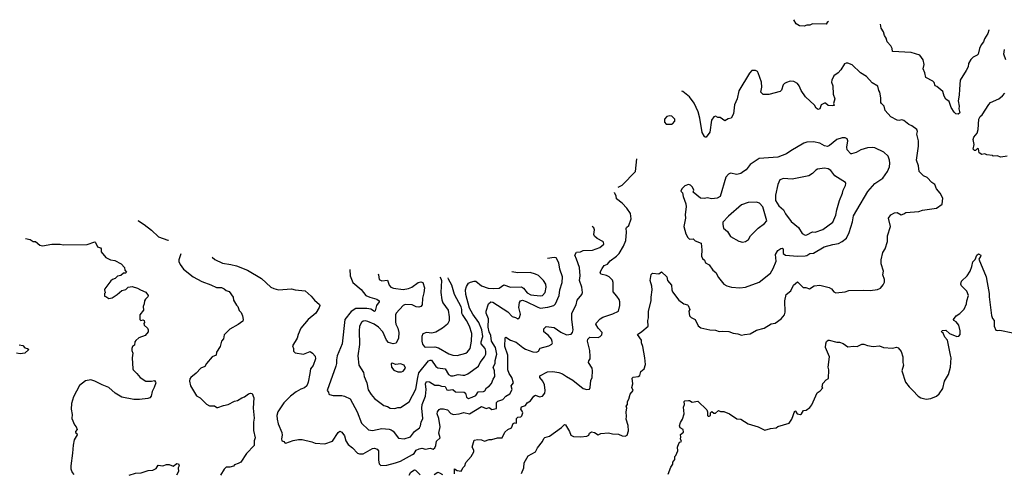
# Model space of a CAD drawing. Extents: x 1678431 to 1860718, y 384618 to 522882.
# Tile 142 of 256: x 1710160 to 1720723, y 511115 to 515984. Entities that reach past the tile are written whole.
import ezdxf

# ---------------------------------------------------------------- set-up
doc = ezdxf.new("R2010")
doc.units = 0

msp = doc.modelspace()

# ---------------------------------------------------------------- linework, layer by layer
at = {"layer": '0CON10XD'}
for points in [[(1718837, 515965), (1718822, 515955), (1718812, 515938), (1718665, 515941), (1718635, 515927), (1718605, 515926), (1718574, 515914), (1718525, 515917), (1718491, 515941), (1718466, 515984)], [(1720557, 515875), (1720557, 515873), (1720547, 515835), (1720512, 515778), (1720501, 515745), (1720476, 515715), (1720456, 515675), (1720442, 515615), (1720433, 515605), (1720388, 515582), (1720364, 515556), (1720339, 515515), (1720335, 515478), (1720315, 515438), (1720250, 515335), (1720241, 515239), (1720239, 515175), (1720229, 515115), (1720239, 515055), (1720236, 515026), (1720247, 514985), (1720229, 514971), (1720204, 514974), (1720185, 514990), (1720152, 515042), (1720132, 515105), (1720095, 515130), (1720077, 515165), (1720062, 515215), (1719998, 515268), (1719982, 515275), (1719970, 515310), (1719956, 515326), (1719881, 515365), (1719871, 515415), (1719852, 515455), (1719863, 515505), (1719853, 515555), (1719815, 515602), (1719725, 515631), (1719524, 515644), (1719519, 515675), (1719505, 515702), (1719467, 515745), (1719457, 515787), (1719436, 515816), (1719428, 515855), (1719402, 515895), (1719396, 515936)], [(1720738, 515555), (1720716, 515615), (1720726, 515665)], [(1716671, 511725), (1716668, 511775), (1716674, 511814), (1716667, 511835), (1716680, 511855), (1716680, 511885), (1716695, 511910), (1716710, 511965), (1716743, 512005), (1716728, 512038), (1716736, 512076), (1716731, 512135), (1716743, 512147), (1716795, 512156), (1716812, 512165), (1716825, 512207), (1716859, 512235), (1716872, 512285), (1716868, 512355), (1716846, 512475), (1716831, 512515), (1716830, 512545), (1716789, 512605), (1716835, 512636), (1716904, 512696), (1716898, 512755), (1716906, 512785), (1716907, 512855), (1716936, 512965), (1716934, 513005), (1716946, 513085), (1716941, 513125), (1716924, 513185), (1716935, 513250), (1716947, 513263), (1717015, 513257), (1717045, 513277), (1717104, 513225), (1717111, 513185), (1717154, 513135), (1717156, 513085), (1717163, 513063), (1717230, 512975), (1717285, 512934), (1717325, 512923), (1717333, 512915), (1717350, 512875), (1717337, 512855), (1717346, 512805), (1717365, 512786), (1717406, 512765), (1717437, 512697), (1717466, 512676), (1717564, 512654), (1717625, 512651), (1717665, 512636), (1717705, 512641), (1717766, 512636), (1717815, 512618), (1717865, 512611), (1717905, 512597), (1717935, 512607), (1717995, 512614), (1718065, 512653), (1718145, 512673), (1718222, 512718), (1718265, 512727), (1718328, 512772), (1718363, 512815), (1718371, 512845), (1718370, 512965), (1718384, 513035), (1718434, 513075), (1718462, 513135), (1718505, 513170), (1718565, 513110), (1718595, 513110), (1718633, 513097), (1718683, 513127), (1718745, 513136), (1718845, 513111), (1718869, 513095), (1718893, 513063), (1718915, 513054), (1719015, 513063), (1719055, 513077), (1719215, 513081), (1719284, 513076), (1719363, 513087), (1719395, 513103), (1719425, 513138), (1719436, 513166), (1719436, 513195), (1719419, 513245), (1719426, 513285), (1719401, 513365), (1719401, 513405), (1719418, 513485), (1719444, 513525), (1719468, 513602), (1719468, 513665), (1719503, 513765), (1719482, 513855), (1719505, 513890), (1719545, 513911), (1719575, 513914), (1719615, 513888), (1719645, 513902), (1719667, 513913), (1719805, 513926), (1719845, 513938), (1719995, 513960), (1720056, 514004), (1720065, 514070), (1720034, 514124), (1719997, 514167), (1719977, 514215), (1719945, 514237), (1719895, 514291), (1719855, 514309), (1719811, 514355), (1719804, 514415), (1719781, 514475), (1719802, 514625), (1719802, 514685), (1719784, 514755), (1719792, 514785), (1719786, 514805), (1719732, 514845), (1719699, 514859), (1719645, 514903), (1719625, 514910), (1719595, 514903), (1719575, 514907), (1719505, 514943), (1719445, 515010), (1719434, 515055), (1719405, 515083), (1719399, 515095), (1719400, 515145), (1719388, 515205), (1719376, 515225), (1719365, 515270), (1719307, 515307), (1719245, 515374), (1719179, 515415), (1719091, 515501), (1719045, 515516), (1719025, 515518), (1719010, 515510), (1718970, 515445), (1718940, 515415), (1718895, 515383), (1718874, 515335), (1718870, 515315), (1718884, 515275), (1718887, 515185), (1718904, 515135), (1718890, 515085), (1718898, 515065), (1718885, 515058), (1718835, 515062), (1718805, 515088), (1718795, 515088), (1718759, 515071), (1718743, 515027), (1718725, 515019), (1718706, 515035), (1718687, 515067), (1718590, 515155), (1718542, 515225), (1718523, 515275), (1718505, 515300), (1718465, 515322), (1718425, 515323), (1718385, 515311), (1718365, 515301), (1718351, 515285), (1718333, 515227), (1718317, 515213), (1718195, 515183), (1718135, 515182), (1718111, 515205), (1718121, 515259), (1718119, 515315), (1718084, 515414), (1718075, 515428), (1718055, 515438), (1718015, 515440), (1717988, 515412), (1717875, 515220), (1717856, 515135), (1717829, 515071), (1717817, 514973), (1717792, 514928), (1717759, 514921), (1717725, 514898), (1717675, 514933), (1717650, 514935), (1717625, 514948), (1717607, 514943), (1717582, 514905), (1717562, 514778), (1717525, 514722), (1717515, 514722), (1717505, 514732), (1717483, 514775), (1717457, 514927), (1717439, 514995), (1717397, 515087), (1717346, 515156), (1717275, 515212), (1717263, 515218)], [(1720755, 514520), (1720685, 514508), (1720645, 514522), (1720605, 514520), (1720597, 514527), (1720535, 514533), (1720513, 514543), (1720483, 514537), (1720452, 514555), (1720445, 514598), (1720435, 514600), (1720415, 514580), (1720402, 514582), (1720390, 514595), (1720400, 514645), (1720387, 514697), (1720395, 514722), (1720430, 514765), (1720444, 514805), (1720449, 514915), (1720464, 514946), (1720486, 514964), (1720556, 515075), (1720576, 515095), (1720665, 515136), (1720705, 515166), (1720727, 515195)], [(1717095, 514863), (1717155, 514864), (1717165, 514867), (1717187, 514895), (1717187, 514915), (1717155, 514947), (1717135, 514953), (1717103, 514945), (1717079, 514915), (1717077, 514885), (1717095, 514863)], [(1717885, 513106), (1717945, 513112), (1718093, 513167), (1718216, 513265), (1718244, 513315), (1718276, 513394), (1718267, 513465), (1718295, 513506), (1718325, 513528), (1718341, 513531), (1718350, 513525), (1718352, 513475), (1718375, 513458), (1718505, 513446), (1718585, 513448), (1718605, 513453), (1718635, 513473), (1718675, 513477), (1718791, 513545), (1718885, 513572), (1718945, 513581), (1718985, 513604), (1719029, 513641), (1719059, 513701), (1719093, 513815), (1719105, 513879), (1719140, 513940), (1719259, 514141), (1719334, 514225), (1719420, 514285), (1719470, 514355), (1719491, 514405), (1719496, 514445), (1719492, 514475), (1719478, 514518), (1719431, 514561), (1719335, 514608), (1719306, 514614), (1719255, 514608), (1719185, 514588), (1719135, 514560), (1719085, 514544), (1719076, 514546), (1719036, 514586), (1719034, 514615), (1719044, 514684), (1719037, 514707), (1719015, 514716), (1718985, 514716), (1718925, 514699), (1718848, 514635), (1718825, 514623), (1718795, 514631), (1718745, 514660), (1718675, 514673), (1718605, 514669), (1718571, 514659), (1718431, 514578), (1718385, 514544), (1718295, 514508), (1718092, 514495), (1717995, 514431), (1717955, 514371), (1717925, 514356), (1717898, 514332), (1717855, 514324), (1717785, 514336), (1717764, 514326), (1717735, 514293), (1717673, 514087), (1717642, 514068), (1717585, 514061), (1717535, 514071), (1717505, 514066), (1717465, 514070), (1717385, 514132), (1717392, 514155), (1717379, 514185), (1717355, 514209), (1717335, 514216), (1717295, 514201), (1717262, 514168), (1717254, 514145), (1717262, 514132), (1717270, 514125), (1717276, 514086), (1717306, 514006), (1717309, 513975), (1717299, 513895), (1717302, 513855), (1717286, 513765), (1717306, 513685), (1717326, 513645), (1717345, 513630), (1717385, 513632), (1717405, 513611), (1717470, 513585), (1717479, 513515), (1717476, 513446), (1717485, 513420), (1717505, 513402), (1717517, 513375), (1717555, 513353), (1717597, 513295), (1717629, 513269), (1717655, 513217), (1717715, 513147), (1717745, 513129), (1717795, 513114), (1717885, 513106)], [(1716581, 514188), (1716623, 514207), (1716766, 514354), (1716782, 514491)], [(1718585, 513671), (1718605, 513674), (1718665, 513707), (1718695, 513704), (1718775, 513731), (1718885, 513811), (1718916, 513885), (1718925, 513945), (1718955, 514045), (1718987, 514123), (1718994, 514156), (1719019, 514205), (1719024, 514225), (1719019, 514235), (1718905, 514310), (1718861, 514365), (1718835, 514384), (1718795, 514390), (1718719, 514381), (1718700, 514370), (1718665, 514332), (1718625, 514307), (1718446, 514274), (1718355, 514278), (1718316, 514264), (1718293, 514217), (1718269, 514101), (1718270, 514045), (1718303, 513985), (1718353, 513945), (1718375, 513902), (1718435, 513818), (1718515, 513752), (1718555, 513691), (1718585, 513671)], [(1714825, 511110), (1714825, 511162), (1714855, 511146), (1714895, 511140), (1714905, 511148), (1714913, 511175), (1714936, 511196), (1714947, 511233), (1715004, 511295), (1715031, 511345), (1715031, 511365), (1715014, 511395), (1715035, 511472), (1715075, 511480), (1715115, 511474), (1715145, 511462), (1715195, 511479), (1715225, 511480), (1715285, 511496), (1715335, 511496), (1715365, 511558), (1715395, 511587), (1715435, 511604), (1715455, 511651), (1715467, 511657), (1715490, 511655), (1715490, 511705), (1715503, 511717), (1715535, 511722), (1715548, 511732), (1715556, 511765), (1715552, 511782), (1715537, 511805), (1715545, 511828), (1715585, 511843), (1715605, 511871), (1715639, 511895), (1715675, 511945), (1715695, 511953), (1715735, 511937), (1715752, 511938), (1715767, 511945), (1715793, 511975), (1715799, 512005), (1715790, 512065), (1715772, 512105), (1715739, 512145), (1715740, 512160), (1715824, 512206), (1715879, 512209), (1715945, 512198), (1715985, 512184), (1716025, 512153), (1716095, 512116), (1716205, 512024), (1716246, 512014), (1716273, 512017), (1716281, 512035), (1716288, 512112), (1716300, 512145), (1716306, 512215), (1716301, 512245), (1716262, 512305), (1716265, 512322), (1716280, 512345), (1716281, 512369), (1716276, 512435), (1716251, 512535), (1716254, 512555), (1716275, 512576), (1716365, 512574), (1716387, 512583), (1716405, 512600), (1716410, 512625), (1716365, 512675), (1716342, 512715), (1716343, 512727), (1716386, 512775), (1716415, 512792), (1716524, 512826), (1716583, 512855), (1716599, 512915), (1716598, 512955), (1716590, 512980), (1716566, 513015), (1716528, 513065), (1716528, 513165), (1716519, 513189), (1716485, 513226), (1716455, 513240), (1716395, 513252), (1716389, 513275), (1716407, 513313), (1716432, 513345), (1716465, 513361), (1716495, 513396), (1716564, 513446), (1716591, 513475), (1716637, 513553), (1716664, 513615), (1716671, 513705), (1716666, 513745), (1716670, 513755), (1716696, 513775), (1716721, 513845), (1716711, 513905), (1716672, 513962), (1716624, 514015), (1716563, 514063), (1716560, 514095), (1716542, 514125), (1716542, 514129)], [(1717915, 513597), (1717945, 513604), (1717977, 513625), (1718000, 513665), (1718082, 513748), (1718149, 513795), (1718174, 513825), (1718134, 513974), (1718095, 514014), (1718065, 514026), (1717975, 514023), (1717905, 513998), (1717764, 513875), (1717705, 513810), (1717702, 513785), (1717711, 513745), (1717755, 513710), (1717786, 513656), (1717875, 513608), (1717915, 513597)], [(1711427, 513829), (1711434, 513824), (1711495, 513785), (1711574, 513724), (1711648, 513655), (1711749, 513619), (1711756, 513619)], [(1712225, 513435), (1712252, 513412), (1712335, 513371), (1712425, 513358), (1712485, 513342), (1712605, 513295), (1712755, 513208), (1712855, 513114), (1712885, 513099), (1712935, 513084), (1713075, 513094), (1713115, 513084), (1713222, 513075), (1713288, 513018), (1713322, 512975), (1713376, 512926), (1713380, 512915), (1713374, 512896), (1713338, 512835), (1713255, 512767), (1713176, 512675), (1713146, 512605), (1713136, 512565), (1713088, 512485), (1713098, 512455), (1713098, 512425), (1713115, 512407), (1713205, 512394), (1713275, 512421), (1713300, 512405), (1713331, 512371), (1713334, 512344), (1713307, 512273), (1713279, 512235), (1713274, 512185), (1713256, 512095), (1713239, 512055), (1713215, 512034), (1713175, 512020), (1713125, 511991), (1713067, 511943), (1712995, 511872), (1712929, 511775), (1712920, 511735), (1712923, 511695), (1712934, 511645), (1712974, 511554), (1712977, 511525), (1712969, 511485), (1712974, 511464), (1712995, 511458), (1713004, 511444), (1713015, 511440), (1713095, 511466), (1713152, 511478), (1713192, 511478), (1713295, 511454), (1713330, 511440), (1713435, 511430), (1713515, 511461), (1713575, 511554), (1713595, 511566), (1713615, 511556), (1713645, 511519), (1713660, 511465), (1713685, 511425), (1713729, 511389), (1713785, 511332), (1713805, 511323), (1713845, 511326), (1713945, 511381), (1713965, 511384), (1713995, 511375), (1714011, 511355), (1714011, 511255), (1714017, 511217), (1714035, 511198), (1714098, 511202), (1714192, 511228), (1714245, 511247), (1714375, 511317), (1714391, 511329), (1714415, 511363), (1714445, 511379), (1714475, 511387), (1714515, 511375), (1714565, 511386), (1714595, 511376), (1714612, 511388), (1714626, 511414), (1714631, 511459), (1714670, 511495), (1714656, 511545), (1714672, 511615), (1714656, 511705), (1714640, 511755), (1714643, 511775), (1714660, 511800), (1714674, 511806), (1714705, 511808), (1714748, 511798), (1714785, 511757), (1714815, 511748), (1714875, 511752), (1714925, 511767), (1714985, 511755), (1715115, 511831), (1715165, 511812), (1715195, 511820), (1715225, 511799), (1715275, 511810), (1715275, 511877), (1715291, 511889), (1715344, 511906), (1715374, 511945), (1715420, 511970), (1715443, 512015), (1715433, 512055), (1715459, 512085), (1715440, 512145), (1715410, 512185), (1715396, 512225), (1715397, 512385), (1715363, 512475), (1715369, 512571), (1715375, 512577), (1715425, 512544), (1715485, 512523), (1715556, 512464), (1715585, 512448), (1715665, 512418), (1715705, 512415), (1715724, 512425), (1715742, 512458), (1715835, 512484), (1715870, 512500), (1715876, 512515), (1715864, 512555), (1715834, 512594), (1715784, 512635), (1715783, 512667), (1715808, 512692), (1715895, 512682), (1715965, 512630), (1716025, 512603), (1716075, 512610), (1716091, 512625), (1716098, 512655), (1716084, 512765), (1716083, 512835), (1716130, 512925), (1716141, 512975), (1716189, 513035), (1716198, 513055), (1716189, 513115), (1716166, 513185), (1716171, 513235), (1716167, 513325), (1716134, 513414), (1716116, 513455), (1716132, 513488), (1716175, 513492), (1716205, 513506), (1716305, 513510), (1716385, 513539), (1716425, 513574), (1716424, 513595), (1716415, 513605), (1716355, 513636), (1716325, 513661), (1716321, 513679), (1716327, 513727), (1716319, 513749), (1716302, 513765)], [(1710223, 513635), (1710224, 513635), (1710274, 513624), (1710305, 513603), (1710330, 513605), (1710378, 513565), (1710405, 513557), (1710505, 513576), (1710595, 513574), (1710625, 513566), (1710885, 513570), (1710965, 513600), (1710975, 513592), (1710995, 513547), (1711027, 513535), (1711033, 513525), (1711034, 513494), (1711085, 513432), (1711135, 513407), (1711182, 513398), (1711250, 513365), (1711286, 513326), (1711288, 513295), (1711307, 513275), (1711295, 513262), (1711275, 513262), (1711245, 513240), (1711209, 513231), (1711185, 513208), (1711155, 513197), (1711138, 513182), (1711073, 513095), (1711070, 513085), (1711077, 513053), (1711070, 513045), (1711070, 513015), (1711085, 513012), (1711115, 512993), (1711152, 512998), (1711206, 513034), (1711255, 513077), (1711300, 513090), (1711325, 513113), (1711365, 513120), (1711425, 513103), (1711455, 513083), (1711515, 513058), (1711538, 513025), (1711535, 513010), (1711508, 512985), (1711498, 512965), (1711497, 512935), (1711484, 512905), (1711490, 512865), (1711450, 512815), (1711448, 512795), (1711450, 512765), (1711460, 512755), (1711485, 512762), (1711497, 512757), (1711500, 512735), (1711492, 512725), (1711494, 512704), (1711530, 512675), (1711538, 512655), (1711537, 512635), (1711506, 512595), (1711440, 512570), (1711405, 512540), (1711394, 512525), (1711391, 512489), (1711372, 512475), (1711362, 512455), (1711362, 512435), (1711373, 512405), (1711367, 512355), (1711374, 512235), (1711377, 512225), (1711416, 512185), (1711453, 512145), (1711515, 512106), (1711575, 512104), (1711605, 512112), (1711618, 512095), (1711620, 512085), (1711603, 512035), (1711581, 511995), (1711572, 511945), (1711558, 511925), (1711535, 511917), (1711445, 511908), (1711385, 511909), (1711255, 511934), (1711185, 511977), (1711116, 512036), (1711045, 512064), (1710965, 512106), (1710925, 512118), (1710865, 512109), (1710801, 512059), (1710738, 511935), (1710716, 511864), (1710711, 511805), (1710723, 511745), (1710721, 511705), (1710747, 511635), (1710766, 511615), (1710777, 511585), (1710760, 511565), (1710760, 511555), (1710774, 511544), (1710777, 511527), (1710744, 511475), (1710733, 511417), (1710727, 511333), (1710707, 511195), (1710708, 511165), (1710722, 511125), (1710742, 511102)], [(1711890, 513471), (1711868, 513405), (1711868, 513388), (1711881, 513355), (1711916, 513305), (1712022, 513225), (1712113, 513173), (1712210, 513140), (1712271, 513111), (1712325, 513108), (1712353, 513095), (1712375, 513077), (1712406, 513066), (1712449, 513005), (1712454, 512974), (1712485, 512920), (1712502, 512905), (1712513, 512863), (1712535, 512840), (1712550, 512805), (1712557, 512765), (1712553, 512747), (1712505, 512712), (1712415, 512661), (1712355, 512603), (1712345, 512558), (1712324, 512535), (1712312, 512478), (1712273, 512415), (1712267, 512385), (1712224, 512366), (1712164, 512295), (1712145, 512262), (1712102, 512245), (1712055, 512190), (1711996, 512145), (1711985, 512128), (1711982, 512105), (1711994, 512055), (1712056, 511946), (1712095, 511924), (1712165, 511858), (1712195, 511840), (1712250, 511840), (1712275, 511821), (1712285, 511820), (1712345, 511844), (1712395, 511854), (1712465, 511890), (1712495, 511897), (1712542, 511925), (1712572, 511935), (1712615, 511970), (1712635, 511976), (1712653, 511973), (1712673, 511925), (1712664, 511816), (1712676, 511706), (1712668, 511665), (1712669, 511575), (1712686, 511495), (1712674, 511465), (1712676, 511415), (1712595, 511329), (1712534, 511236), (1712505, 511219), (1712465, 511208), (1712455, 511192), (1712415, 511181), (1712375, 511182), (1712355, 511160), (1712316, 511094)], [(1717117, 511105), (1717145, 511180), (1717166, 511214), (1717168, 511235), (1717188, 511265), (1717190, 511295), (1717200, 511305), (1717222, 511355), (1717218, 511395), (1717230, 511435), (1717242, 511448), (1717260, 511455), (1717250, 511485), (1717253, 511505), (1717248, 511532), (1717282, 511558), (1717278, 511585), (1717245, 511602), (1717238, 511625), (1717248, 511662), (1717270, 511695), (1717287, 511755), (1717283, 511825), (1717292, 511855), (1717288, 511885), (1717295, 511892), (1717335, 511898), (1717347, 511897), (1717375, 511880), (1717435, 511890), (1717530, 511795), (1717540, 511775), (1717538, 511735), (1717545, 511728), (1717558, 511728), (1717570, 511735), (1717570, 511765), (1717585, 511780), (1717605, 511760), (1717625, 511760), (1717655, 511790), (1717677, 511777), (1717715, 511777), (1717775, 511752), (1717855, 511700), (1717895, 511698), (1717976, 511646), (1718084, 511614), (1718155, 511578), (1718215, 511597), (1718275, 511602), (1718295, 511618), (1718415, 511654), (1718442, 511695), (1718475, 511787), (1718483, 511783), (1718502, 511752), (1718535, 511748), (1718546, 511754), (1718569, 511791), (1718597, 511793), (1718635, 511820), (1718658, 511852), (1718715, 511980), (1718749, 512001), (1718777, 512033), (1718770, 512045), (1718775, 512080), (1718812, 512118), (1718836, 512134), (1718842, 512225), (1718832, 512255), (1718847, 512365), (1718804, 512464), (1718807, 512505), (1718815, 512530), (1718834, 512546), (1718844, 512546), (1718925, 512524), (1718955, 512523), (1718995, 512509), (1719045, 512472), (1719105, 512481), (1719145, 512477), (1719195, 512502), (1719215, 512502), (1719255, 512488), (1719315, 512478), (1719385, 512484), (1719426, 512464), (1719525, 512458), (1719565, 512470), (1719585, 512462), (1719615, 512422), (1719636, 512365), (1719634, 512304), (1719643, 512275), (1719624, 512215), (1719664, 512094), (1719702, 512042), (1719743, 512005), (1719797, 511945), (1719826, 511926), (1719885, 511911), (1719935, 511919), (1719996, 511944), (1720025, 511969), (1720062, 512025), (1720080, 512105), (1720124, 512175), (1720146, 512255), (1720151, 512355), (1720144, 512384), (1720114, 512545), (1720085, 512578), (1720068, 512618), (1720050, 512635), (1720055, 512648), (1720095, 512650), (1720135, 512616), (1720215, 512582), (1720235, 512589), (1720250, 512605), (1720251, 512645), (1720234, 512705), (1720205, 512743), (1720182, 512755), (1720178, 512765), (1720207, 512805), (1720245, 512831), (1720293, 512877), (1720319, 512935), (1720322, 512968), (1720339, 513025), (1720320, 513070), (1720265, 513128), (1720256, 513146), (1720262, 513178), (1720324, 513236), (1720356, 513284), (1720376, 513335), (1720386, 513384), (1720411, 513409), (1720428, 513455), (1720445, 513470), (1720470, 513455), (1720468, 513442), (1720450, 513415), (1720527, 513225), (1720538, 513162), (1720562, 513045), (1720562, 513008), (1720585, 512810), (1720595, 512778), (1720615, 512755), (1720614, 512695), (1720632, 512652), (1720645, 512647), (1720675, 512652), (1720813, 512623)], [(1713701, 513302), (1713706, 513235), (1713733, 513163), (1713825, 513089), (1713875, 513025), (1713915, 513005), (1713993, 512983), (1714016, 512965), (1714018, 512955), (1713988, 512915), (1713975, 512858), (1713968, 512852), (1713927, 512877), (1713885, 512885), (1713765, 512883), (1713715, 512852), (1713648, 512765), (1713619, 512505), (1713567, 512375), (1713558, 512335), (1713560, 512295), (1713552, 512265), (1713460, 512005), (1713473, 511985), (1713478, 511965), (1713485, 511960), (1713522, 511952), (1713615, 511950), (1713645, 511943), (1713704, 511914), (1713779, 511775), (1713826, 511655), (1713901, 511581), (1713945, 511575), (1714045, 511598), (1714125, 511588), (1714145, 511582), (1714166, 511566), (1714223, 511493), (1714285, 511486), (1714353, 511507), (1714395, 511564), (1714449, 511605), (1714461, 511625), (1714467, 511665), (1714485, 511705), (1714475, 511815), (1714477, 511853), (1714513, 511945), (1714520, 512015), (1714515, 512075), (1714525, 512102), (1714555, 512096), (1714615, 512060), (1714655, 512062), (1714685, 512052), (1714725, 512048), (1714743, 512013), (1714755, 512007), (1714805, 512015), (1714835, 511990), (1714928, 511988), (1714944, 511974), (1714952, 511932), (1714975, 511919), (1715015, 511931), (1715055, 511952), (1715080, 511990), (1715135, 511992), (1715149, 512001), (1715167, 512033), (1715198, 512052), (1715222, 512078), (1715239, 512125), (1715259, 512155), (1715254, 512215), (1715241, 512255), (1715260, 512295), (1715261, 512325), (1715280, 512395), (1715265, 512465), (1715221, 512535), (1715214, 512595), (1715197, 512635), (1715185, 512685), (1715188, 512775), (1715166, 512835), (1715166, 512854), (1715190, 512935), (1715213, 512955), (1715235, 512951), (1715397, 512847), (1715445, 512797), (1715479, 512789), (1715505, 512774), (1715523, 512787), (1715533, 512825), (1715516, 512895), (1715521, 512949), (1715533, 512967), (1715555, 512974), (1715595, 512960), (1715711, 512901), (1715745, 512889), (1715825, 512898), (1715892, 512918), (1715909, 512935), (1715947, 513025), (1715956, 513085), (1715981, 513165), (1715984, 513225), (1715956, 513305), (1715943, 513375), (1715915, 513428), (1715895, 513431), (1715823, 513420)], [(1714005, 513258), (1714009, 513245), (1714017, 513197), (1714044, 513183), (1714105, 513190), (1714123, 513133), (1714143, 513113), (1714172, 513102), (1714275, 513090), (1714332, 513098), (1714367, 513113), (1714435, 513165), (1714465, 513169), (1714485, 513163), (1714503, 513105), (1714497, 513053), (1714480, 512995), (1714476, 512924), (1714464, 512906), (1714442, 512898), (1714415, 512902), (1714372, 512922), (1714295, 512926), (1714275, 512915), (1714198, 512835), (1714190, 512815), (1714191, 512741), (1714197, 512715), (1714218, 512675), (1714226, 512625), (1714223, 512565), (1714199, 512511), (1714165, 512504), (1714115, 512521), (1714094, 512545), (1714057, 512635), (1714011, 512685), (1713962, 512715), (1713895, 512745), (1713865, 512752), (1713845, 512748), (1713827, 512735), (1713806, 512695), (1713801, 512645), (1713807, 512497), (1713789, 512375), (1713799, 512275), (1713849, 512199), (1713856, 512155), (1713884, 512085), (1713900, 512010), (1713930, 511960), (1713965, 511920), (1714065, 511842), (1714105, 511831), (1714135, 511814), (1714185, 511811), (1714215, 511821), (1714247, 511823), (1714337, 511883), (1714411, 512019), (1714430, 512145), (1714443, 512195), (1714545, 512322), (1714565, 512330), (1714578, 512328), (1714623, 512263), (1714645, 512246), (1714725, 512236), (1714761, 512175), (1714785, 512161), (1714809, 512161), (1714865, 512177), (1714915, 512167), (1714935, 512169), (1714966, 512184), (1715081, 512265), (1715101, 512305), (1715146, 512364), (1715159, 512395), (1715162, 512428), (1715152, 512455), (1715111, 512505), (1715111, 512525), (1715130, 512585), (1715118, 512655), (1715084, 512734), (1715020, 512825), (1714987, 512887), (1714948, 513035), (1714944, 513085), (1714955, 513122), (1714975, 513156), (1714995, 513167), (1715035, 513177), (1715055, 513176), (1715115, 513128), (1715185, 513102), (1715242, 513098), (1715305, 513104), (1715355, 513139), (1715425, 513112), (1715545, 513116), (1715565, 513102), (1715605, 513052), (1715645, 513032), (1715745, 513019), (1715767, 513025), (1715797, 513055), (1715808, 513115), (1715805, 513145), (1715779, 513185), (1715725, 513240), (1715695, 513254), (1715635, 513269), (1715505, 513268), (1715440, 513279)], [(1714666, 513220), (1714679, 513205), (1714686, 513186), (1714679, 513055), (1714687, 512977), (1714700, 512945), (1714755, 512865), (1714768, 512795), (1714767, 512753), (1714748, 512715), (1714695, 512674), (1714625, 512632), (1714581, 512621), (1714525, 512626), (1714486, 512614), (1714474, 512585), (1714473, 512535), (1714482, 512502), (1714504, 512474), (1714515, 512470), (1714615, 512472), (1714652, 512462), (1714765, 512399), (1714805, 512385), (1714855, 512381), (1714945, 512405), (1714965, 512418), (1714992, 512455), (1715008, 512535), (1715012, 512615), (1714985, 512695), (1714955, 512755), (1714909, 512819), (1714902, 512835), (1714902, 512875), (1714895, 512902), (1714824, 513035), (1714797, 513135), (1714759, 513199), (1714756, 513215)], [(1710154, 512494), (1710195, 512488), (1710215, 512463), (1710245, 512456), (1710257, 512445), (1710215, 512406), (1710165, 512399), (1710125, 512404)], [(1714255, 512206), (1714275, 512212), (1714298, 512245), (1714286, 512276), (1714245, 512289), (1714195, 512284), (1714155, 512296), (1714145, 512290), (1714149, 512255), (1714174, 512224), (1714215, 512206), (1714255, 512206)], [(1715545, 511112), (1715568, 511175), (1715571, 511229), (1715615, 511303), (1715694, 511346), (1715715, 511388), (1715770, 511455), (1715782, 511488), (1715792, 511498), (1715845, 511513), (1715974, 511606), (1716005, 511638), (1716017, 511635), (1716058, 511565), (1716074, 511524), (1716102, 511512), (1716175, 511507), (1716245, 511514), (1716266, 511524), (1716274, 511546), (1716295, 511559), (1716325, 511554), (1716365, 511528), (1716395, 511543), (1716475, 511551), (1716520, 511540), (1716585, 511536), (1716625, 511517), (1716655, 511513), (1716678, 511525), (1716690, 511570), (1716688, 511628), (1716666, 511695), (1716671, 511725)], [(1711335, 511096), (1711404, 511116), (1711465, 511119), (1711540, 511145), (1711590, 511150), (1711623, 511167), (1711646, 511204), (1711695, 511197), (1711735, 511210), (1711765, 511210), (1711805, 511193), (1711845, 511222), (1711865, 511218), (1711870, 511195), (1711860, 511175), (1711863, 511135), (1711844, 511095)], [(1714339, 511095), (1714355, 511126), (1714395, 511152), (1714405, 511149), (1714455, 511100)], [(1714605, 511102), (1714645, 511126), (1714665, 511122), (1714695, 511104)]]:
    msp.add_lwpolyline(points, dxfattribs=at)

doc.saveas('drawing.dxf')
